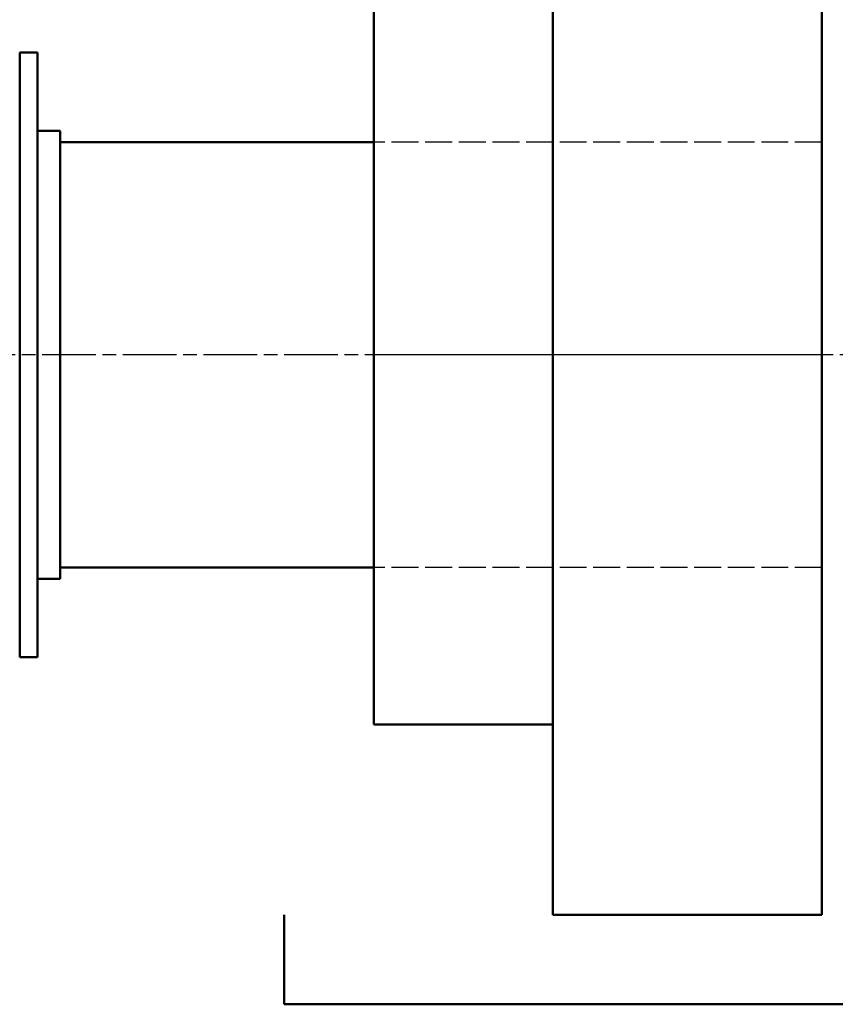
# Model space of a CAD drawing. Header units: millimetres. Extents: x -34725 to 178350, y -13707 to 126150.
# Tile 57 of 256: x -14774 to -14592, y 14325 to 14545. Entities that reach past the tile are written whole.
import ezdxf

# ---------------------------------------------------------------- set-up
doc = ezdxf.new("R2010")
doc.units = ezdxf.units.MM
doc.linetypes.add('AM_ISO02W050', pattern=[7.5, 6, -1.5])
doc.linetypes.add('AM_ISO08W050', pattern=[18, 12, -1.5, 3, -1.5])
doc.layers.get('0').update_dxf_attribs({"linetype": 'CONTINUOUS'})
for name, color, linetype, lineweight in [('AM_0', 7, 'CONTINUOUS', 50), ('AM_3', 6, 'AM_ISO02W050', 25), ('AM_7', 4, 'AM_ISO08W050', 25), ('P-AM_0', 7, 'CONTINUOUS', 50), ('P-AM_7', 4, 'AM_ISO08W050', 25), ('Sichtbar (ISO)', 7, 'CONTINUOUS', 50)]:
    doc.layers.add(name, color=color, linetype=linetype, lineweight=lineweight)

# ---------------------------------------------------------------- blocks, each defined once
blk = doc.blocks.new('N_EUPEX_A250')
for p, q in [((-226, 145), (20, 145)), ((-226, 125), (-226, 145)), ((20, 145), (20, 125)), ((-166, -125), (-166, 125)), ((-106, 125), (-166, 125)), ((-106, 125), (-106, -125)), ((-100, 125), (-100, -125)), ((-100, 125), (-58, 125)), ((-58, -125), (-58, 125)), ((-206, -82.5), (-206, 82.5)), ((-166, 82.5), (-206, 82.5)), ((-58, 77.5), (0, 77.5)), ((0, -77.5), (0, 77.5)), ((-58, -77.5), (0, -77.5)), ((-166, -82.5), (-206, -82.5)), ((-226, -125), (-226, -145)), ((-106, -125), (-166, -125)), ((-100, -125), (-58, -125)), ((20, -145), (20, -125)), ((-226, -145), (20, -145))]:
    blk.add_line(p, q)
at = {"layer": 'P-AM_7'}
blk.add_line((0, 0), (-206, 0), dxfattribs=at)
blk = doc.blocks.new('A$C5cacc3fa')
at = {"layer": 'AM_3'}
for p, q in [((-1738.33, -2416.29), (-1738.33, -2321.29)), ((-1738.33, -2321.29), (-1638.33, -2321.29)), ((-1738.33, -2416.29), (-1638.33, -2416.29))]:
    blk.add_line(p, q, dxfattribs=at)
at = {"layer": 'AM_7'}
blk.add_line((-1738.33, -2368.79), (191.62, -2368.79), dxfattribs=at)
at = {"layer": 'Sichtbar (ISO)'}
for p, q in [((-1563.33, -2436.29), (-1563.33, -2301.29)), ((-1563.33, -2301.29), (-1559.33, -2301.29)), ((-1559.33, -2436.29), (-1559.33, -2301.29)), ((-1568.33, -2418.79), (-1568.33, -2318.79)), ((-1568.33, -2318.79), (-1563.33, -2318.79)), ((-1638.33, -2321.29), (-1568.33, -2321.29)), ((-1638.33, -2416.29), (-1568.33, -2416.29)), ((-1568.33, -2418.79), (-1563.33, -2418.79)), ((-1563.33, -2436.29), (-1559.33, -2436.29))]:
    blk.add_line(p, q, dxfattribs=at)

msp = doc.modelspace()

# ---------------------------------------------------------------- block references
at = {"layer": 'AM_0', "xscale": -1}
msp.add_blockref('A$C5cacc3fa', (-16333.649, 16838.79), dxfattribs=at)
at = {"layer": 'P-AM_0', "xscale": -1, "rotation": 180}
msp.add_blockref('N_EUPEX_A250', (-14489.319, 14470), dxfattribs=at)

doc.saveas('drawing.dxf')
